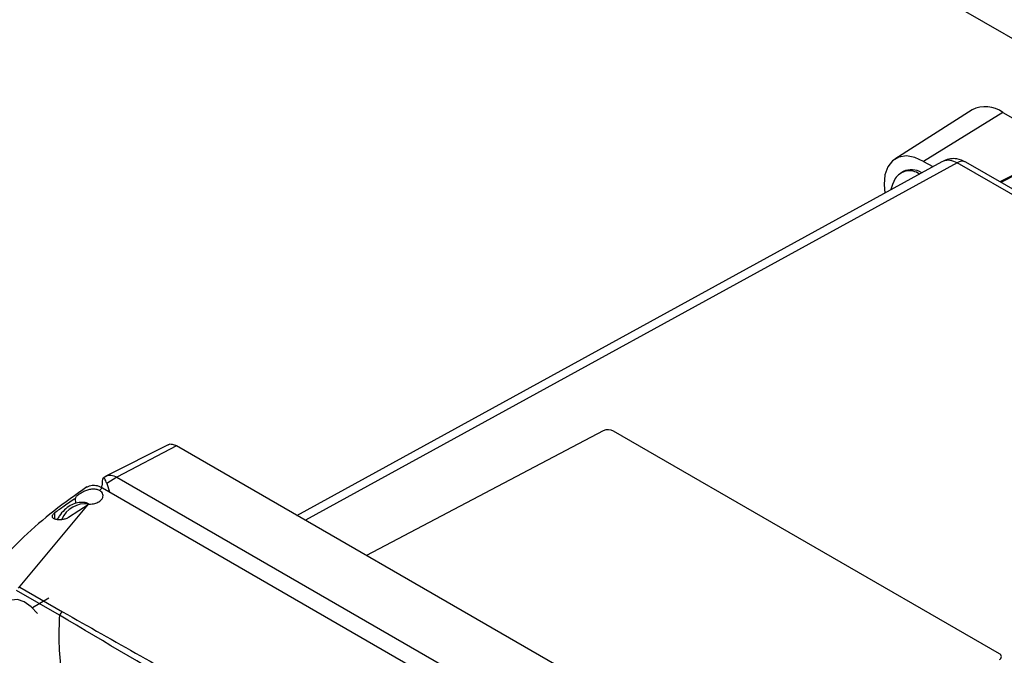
# Model space of a CAD drawing. Header units: inches. Extents: x 0.4 to 16.8, y 0 to 10.8.
# Tile 98 of 102: x 14.58 to 15.019, y 8.661 to 8.945. Entities that reach past the tile are written whole.
import ezdxf

# ---------------------------------------------------------------- set-up
doc = ezdxf.new("R2010")
doc.units = ezdxf.units.IN
doc.header["$MEASUREMENT"] = 0

msp = doc.modelspace()

# ---------------------------------------------------------------- linework, layer by layer
at = {"color": 7, "linetype": 'Continuous'}
for p, q in [((15.48959393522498, 8.666727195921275), (14.13430593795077, 9.449118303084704)), ((15.0045394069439, 8.904588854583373), (14.97007831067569, 8.88267940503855)), ((15.01821649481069, 8.903464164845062), (14.98286115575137, 8.881628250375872)), ((15.01821649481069, 8.903464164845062), (15.34225294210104, 8.716401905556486)), ((14.70325899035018, 8.723734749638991), (14.99117429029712, 8.881577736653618)), ((14.99788846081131, 8.881011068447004), (14.70703287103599, 8.721556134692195)), ((14.98286115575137, 8.881628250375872), (14.98695528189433, 8.879264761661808)), ((14.99117429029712, 8.881577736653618), (14.99195867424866, 8.881858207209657)), ((15.07154016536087, 8.838492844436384), (14.99788846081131, 8.881011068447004)), ((15.07538789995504, 8.838759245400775), (15.00173619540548, 8.881277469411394)), ((14.97373064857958, 8.877064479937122), (14.97267840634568, 8.876457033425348)), ((15.02379115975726, 8.875963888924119), (15.01690084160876, 8.872523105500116)), ((15.0245645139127, 8.875858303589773), (15.01735760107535, 8.872259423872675)), ((14.83989984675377, 8.7614661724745), (14.73428762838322, 8.705822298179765)), ((15.01667433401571, 8.661975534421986), (14.84453744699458, 8.761348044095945)), ((14.6457619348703, 8.755220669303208), (14.61836977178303, 8.74130284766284)), ((14.64949168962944, 8.754773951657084), (14.62289465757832, 8.740760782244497)), ((14.97064816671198, 8.569374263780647), (14.64949168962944, 8.754773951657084)), ((14.6184177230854, 8.74134819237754), (14.61683811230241, 8.740356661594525)), ((14.62289465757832, 8.740760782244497), (14.61843499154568, 8.737961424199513)), ((14.62289465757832, 8.740760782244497), (14.94405113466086, 8.555361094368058)), ((14.6141239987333, 8.736983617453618), (14.61412661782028, 8.736982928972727)), ((14.61412661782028, 8.736982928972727), (14.61647219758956, 8.736018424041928)), ((14.61628293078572, 8.736096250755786), (14.61628293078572, 8.73693539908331)), ((14.61647219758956, 8.736018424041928), (14.93649845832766, 8.551271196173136)), ((14.61843499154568, 8.737961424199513), (14.61966686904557, 8.73417417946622)), ((14.60457785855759, 8.729127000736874), (14.60453129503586, 8.7313152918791)), ((14.6101113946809, 8.728743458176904), (14.57885413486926, 8.691289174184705)), ((14.59532120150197, 8.722399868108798), (14.5952839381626, 8.72488658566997)), ((14.60140675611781, 8.722893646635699), (14.61052676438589, 8.728848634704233)), ((14.59725798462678, 8.67924354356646), (14.57815795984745, 8.690269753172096)), ((14.57959072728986, 8.691744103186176), (14.59868246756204, 8.680722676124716)), ((14.5926354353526, 8.68673964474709), (14.58521872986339, 8.682458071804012))]:
    msp.add_line(p, q, dxfattribs=at)
at = {"color": 7, "linetype": 'Continuous', "flags": 128}
for points in [[(14.98286115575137, 8.881628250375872), (14.97892109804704, 8.883388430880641), (14.97517992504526, 8.884031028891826), (14.97182648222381, 8.883523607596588), (14.96903004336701, 8.881891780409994), (14.96693176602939, 8.879217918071), (14.96563756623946, 8.875636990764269), (14.96521277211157, 8.871329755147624), (14.96551423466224, 8.867510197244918)], [(14.97022822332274, 8.87391891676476), (14.96898436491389, 8.87128536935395), (14.96826013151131, 8.869015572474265)], [(14.5874911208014, 8.67987752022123), (14.58467651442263, 8.68296016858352), (14.58160955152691, 8.685112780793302), (14.57859044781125, 8.686124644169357), (14.57591473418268, 8.685896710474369), (14.57470923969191, 8.685262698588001)]]:
    msp.add_lwpolyline(points, dxfattribs=at)
at = {"color": 7, "linetype": 'Continuous'}
for centre, radius, start, end in [((15.0104748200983, 8.893043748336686), 0.01298147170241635, 53.39011244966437, 117.2079865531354), ((15.00005178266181, 8.877685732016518), 0.003967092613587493, 64.87488842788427, 123.0463084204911), ((14.97659559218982, 8.869806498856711), 0.007579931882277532, 54.6545482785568, 147.1432694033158), ((14.97746347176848, 8.869349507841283), 0.008570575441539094, 57.55219863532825, 115.8196209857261), ((14.84209884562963, 8.756703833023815), 0.005245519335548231, 62.29675015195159, 114.7850188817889), ((14.60890795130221, 8.71730361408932), 0.01158709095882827, 82.91753667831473, 155.9085910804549), ((15.01624492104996, 8.660694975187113), 0.00135063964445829, 288.6367919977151, 71.46203023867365)]:
    msp.add_arc(centre, radius, start, end, dxfattribs=at)
for points, knots in [([(15.0017344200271, 8.881278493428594), (15.00039565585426, 8.88187482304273), (14.9981951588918, 8.882854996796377), (14.99471719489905, 8.882898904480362), (14.99288285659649, 8.88225990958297), (14.99191274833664, 8.881921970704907)], [0, 0, 0, 0, 0.4226161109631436, 0.6946447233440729, 1, 1, 1, 1]), ([(14.99195867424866, 8.881858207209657), (14.99222973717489, 8.881970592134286), (14.99299496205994, 8.882287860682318), (14.99496347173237, 8.88228790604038), (14.99674465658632, 8.88151037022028), (14.99788846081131, 8.881011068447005)], [0, 0, 0, 0, 0.1640799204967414, 0.4632062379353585, 1, 1, 1, 1]), ([(14.64581344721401, 8.755146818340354), (14.6458794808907, 8.75521258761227), (14.64631629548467, 8.755647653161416), (14.64764130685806, 8.755589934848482), (14.6488749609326, 8.75504591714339), (14.64949168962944, 8.754773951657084)], [0, 0, 0, 0, 0.0817777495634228, 0.5409620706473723, 1, 1, 1, 1]), ([(14.61843499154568, 8.737961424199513), (14.61813316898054, 8.738761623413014), (14.61752449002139, 8.74037536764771), (14.61679649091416, 8.74061887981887), (14.61635633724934, 8.739349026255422), (14.6163064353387, 8.73770823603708), (14.61628293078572, 8.73693539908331)], [0, 0, 0, 0, 0.293749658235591, 0.5923985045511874, 0.8080135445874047, 1, 1, 1, 1]), ([(14.61814434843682, 8.741134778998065), (14.61816893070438, 8.7411643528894), (14.61843876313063, 8.741488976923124), (14.61925748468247, 8.741612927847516), (14.62075388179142, 8.741744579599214), (14.62204633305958, 8.741150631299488), (14.62289465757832, 8.740760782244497)], [0, 0, 0, 0, 0.02548200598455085, 0.2797085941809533, 0.527223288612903, 1, 1, 1, 1]), ([(14.60956544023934, 8.736430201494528), (14.60457413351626, 8.73292307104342), (14.59487559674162, 8.72610841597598), (14.58160546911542, 8.71451623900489), (14.56990583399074, 8.702831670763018), (14.56285587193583, 8.694553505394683), (14.55956208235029, 8.690685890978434)], [0, 0, 0, 0, 0.2770038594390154, 0.5382422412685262, 0.7842636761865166, 1, 1, 1, 1]), ([(14.60453129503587, 8.7313152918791), (14.60460628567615, 8.731612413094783), (14.60473920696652, 8.7321390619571), (14.60566411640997, 8.732984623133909), (14.60695178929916, 8.73382485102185), (14.60861050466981, 8.734679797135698), (14.61039940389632, 8.735329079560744), (14.61224895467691, 8.735591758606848), (14.61399777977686, 8.735477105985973), (14.61489242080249, 8.735016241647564), (14.61533186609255, 8.734789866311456)], [0, 0, 0, 0, 0.1409027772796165, 0.2497508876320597, 0.3772570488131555, 0.4999720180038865, 0.6255510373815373, 0.7503238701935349, 0.8773597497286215, 1, 1, 1, 1]), ([(14.60959470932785, 8.736371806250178), (14.61032395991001, 8.73675718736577), (14.61163883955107, 8.73745205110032), (14.61335821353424, 8.73712796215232), (14.6141239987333, 8.736983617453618)], [0, 0, 0, 0, 0.5546139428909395, 1, 1, 1, 1]), ([(14.61047615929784, 8.728692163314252), (14.61071169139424, 8.728698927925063), (14.61141307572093, 8.728719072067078), (14.61279082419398, 8.728926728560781), (14.61422839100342, 8.729408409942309), (14.61540261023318, 8.730106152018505), (14.61627145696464, 8.730919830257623), (14.61679211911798, 8.731949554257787), (14.61675908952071, 8.7330496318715), (14.61626900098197, 8.734026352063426), (14.61563558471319, 8.734542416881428), (14.61533186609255, 8.734789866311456)], [0, 0, 0, 0, 0.05047133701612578, 0.1502971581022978, 0.2991774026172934, 0.3923989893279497, 0.4979430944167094, 0.6377013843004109, 0.7679747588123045, 0.8887455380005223, 1, 1, 1, 1]), ([(14.61647219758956, 8.736018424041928), (14.61622679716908, 8.735845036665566), (14.61570780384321, 8.735478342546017), (14.61545590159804, 8.735024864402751), (14.61532310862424, 8.734785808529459)], [0, 0, 0, 0, 0.4728392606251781, 1, 1, 1, 1]), ([(14.60453129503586, 8.7313152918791), (14.60280153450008, 8.730150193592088), (14.59971238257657, 8.728069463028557), (14.59663718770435, 8.725859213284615), (14.5952839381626, 8.724886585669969)], [0, 0, 0, 0, 0.5599467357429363, 1, 1, 1, 1]), ([(14.61035144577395, 8.728734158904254), (14.61022793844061, 8.728818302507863), (14.60936902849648, 8.729403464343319), (14.60737133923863, 8.729633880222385), (14.60471610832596, 8.729338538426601), (14.6020418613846, 8.7281705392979), (14.59947454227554, 8.726195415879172), (14.59747225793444, 8.724024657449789), (14.59661452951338, 8.722449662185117), (14.5963440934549, 8.721953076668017)], [0, 0, 0, 0, 0.02779690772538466, 0.1933086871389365, 0.355074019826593, 0.5268982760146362, 0.714384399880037, 0.9099473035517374, 0.9999999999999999, 0.9999999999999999, 0.9999999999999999, 0.9999999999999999]), ([(14.5952839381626, 8.724886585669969), (14.59509424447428, 8.724740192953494), (14.59471338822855, 8.724446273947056), (14.59432177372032, 8.724023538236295), (14.59407079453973, 8.723622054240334), (14.59396044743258, 8.72312844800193), (14.59421081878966, 8.72267068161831), (14.5947572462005, 8.722327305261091), (14.59513326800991, 8.7221964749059), (14.59527200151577, 8.72214820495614)], [0, 0, 0, 0, 0.124741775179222, 0.2504494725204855, 0.3683064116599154, 0.5007012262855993, 0.7498623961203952, 0.9077115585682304, 1, 1, 1, 1]), ([(14.59527200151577, 8.72214820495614), (14.59572380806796, 8.722041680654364), (14.59660593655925, 8.721833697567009), (14.59830363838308, 8.721864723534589), (14.59969082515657, 8.72213238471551), (14.60072317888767, 8.722502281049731), (14.60117533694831, 8.72276115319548), (14.60140675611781, 8.722893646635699)], [0, 0, 0, 0, 0.2556479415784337, 0.4991391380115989, 0.736679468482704, 0.8652298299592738, 1, 1, 1, 1]), ([(14.59725797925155, 8.67924353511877), (14.5971146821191, 8.67510464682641), (14.59682529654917, 8.666746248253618), (14.59801918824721, 8.653788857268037), (14.60024624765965, 8.640838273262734), (14.60351883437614, 8.627995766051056), (14.6076517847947, 8.615223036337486), (14.61117208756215, 8.60681061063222), (14.61297281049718, 8.602507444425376)], [0, 0, 0, 0, 0.1631304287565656, 0.3294384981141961, 0.4996624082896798, 0.6621022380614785, 0.8271568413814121, 1, 1, 1, 1]), ([(14.59726418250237, 8.679255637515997), (14.59726302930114, 8.679253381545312), (14.59726096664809, 8.679249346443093), (14.59725889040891, 8.679245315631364), (14.59725797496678, 8.679243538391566)], [0, 0, 0, 0, 0.559086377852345, 1, 1, 1, 1]), ([(14.84292354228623, 8.537439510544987), (14.82245197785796, 8.548919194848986), (14.78150613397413, 8.571880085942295), (14.72009128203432, 8.607670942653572), (14.65866826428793, 8.642792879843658), (14.61773140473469, 8.667101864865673), (14.59726418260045, 8.679255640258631)], [0, 0, 0, 0, 0.249982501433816, 0.4999981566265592, 0.7500138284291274, 1, 1, 1, 1]), ([(14.59868246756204, 8.680722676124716), (14.62184863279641, 8.667632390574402), (14.66818107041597, 8.641451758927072), (14.73183424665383, 8.604438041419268), (14.79095940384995, 8.570498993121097), (14.826557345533, 8.549431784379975), (14.84435617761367, 8.538898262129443)], [0, 0, 0, 0, 0.2800005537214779, 0.5600024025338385, 0.7800029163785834, 1, 1, 1, 1])]:
    msp.add_open_spline(points, degree=3, knots=knots, dxfattribs=at)
msp.add_open_spline([(14.59868246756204, 8.680722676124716), (14.59842259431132, 8.680534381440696), (14.59790284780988, 8.680157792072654), (14.5974770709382, 8.67955635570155), (14.59726418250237, 8.679255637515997)], degree=3, dxfattribs=at)

doc.saveas('drawing.dxf')
